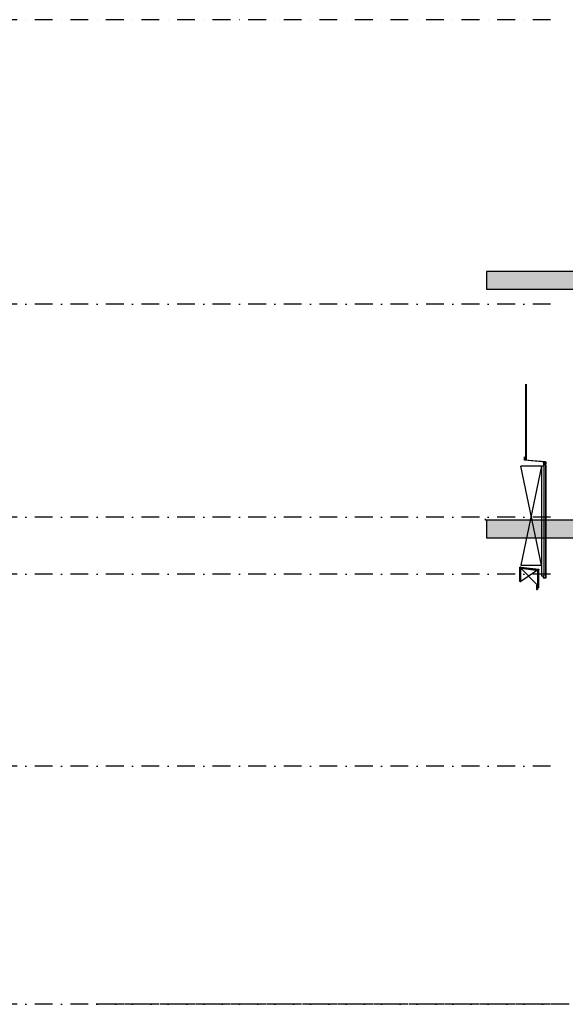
# Model space of a CAD drawing. Extents: x 0 to 317513, y 0 to 193913.
# Tile 43 of 69: x 224762 to 232433, y 92446 to 106296. Entities that reach past the tile are written whole.
import ezdxf

# ---------------------------------------------------------------- set-up
doc = ezdxf.new("R2010")
doc.units = 0
doc.header["$LTSCALE"] = 20
doc.header["$MEASUREMENT"] = 0
doc.linetypes.add('DASHDOT', pattern=[25, 12.5, -6.25, 0, -6.25])
doc.linetypes.add('DD1', pattern=[2.66667, 1.66667, -0.5, 0, -0.5])
for name, color, linetype in [('A--01A1_ACEER', 1, 'CONTINUOUS'), ('A--A23--_F--3-', 9, 'CONTINUOUS'), ('A--A30--_F--3-', 9, 'CONTINUOUS'), ('A--L$1A-_RASTER_NR_02', 21, 'CONTINUOUS'), ('A--L21--_F-23-', 4, 'CONTINUOUS'), ('A--L23--', 7, 'CONTINUOUS'), ('A--L23--_F--3-', 7, 'CONTINUOUS'), ('A--L28D1_KONSTRUKTIES', 1, 'CONTINUOUS'), ('A--L30--', 7, 'CONTINUOUS'), ('A--L30--_F123-', 7, 'CONTINUOUS'), ('A--L31D1_BUITENKOZIJN', 1, 'CONTINUOUS'), ('STRAMIEN', 8, 'DD1')]:
    doc.layers.add(name, color=color, linetype=linetype)

# ---------------------------------------------------------------- blocks, each defined once
blk = doc.blocks.new('*U548')
at = {"layer": 'A--L23--_F--3-', "color": 2, "linetype": 'Continuous'}
blk.add_lwpolyline([(0, 0), (0, -20), (-9849, -20), (-9849, 0)], dxfattribs=at)
blk = doc.blocks.new('*U656')
at = {"layer": 'A--A30--_F--3-', "linetype": 'Continuous'}
h = blk.add_hatch(dxfattribs=at)
h.set_pattern_fill('ALFALINE', color=256, scale=4, angle=225, style=0)
h.set_pattern_definition([(270, (0, 0), (4, -9e-16), [])])
h.paths.add_polyline_path([(0, 0), (-8, 0), (-8, 202), (0, 202), (8, 202), (8, 0)])
at = {"layer": 'A--L30--_F123-', "color": 1, "linetype": 'Continuous'}
for points in [[(0, 0), (-8, 0), (-8, 202), (0, 202)], [(0, 0), (8, 0), (8, 202), (0, 202)]]:
    blk.add_lwpolyline(points, dxfattribs=at)
blk = doc.blocks.new('A$C6A112B06')
at = {"layer": 'A--L$1A-_RASTER_NR_02', "color": 3}
for p, q in [((-10, 1592), (-10, 1630)), ((10, 1590), (-8, 1590)), ((-7, 1595), (-7, 1630)), ((13, 1593), (-5, 1593))]:
    blk.add_line(p, q, dxfattribs=at)
for points in [[(15, 1591), (15, 2, -0.414214), (13, 0), (-13, 0, -0.414214), (-15, 2), (-15, 20)], [(12, 1588), (12, 5, -0.414214), (10, 3), (-10, 3, -0.414214), (-12, 5), (-12, 20)]]:
    blk.add_lwpolyline(points, format="xyb", dxfattribs=at)
for points in [[(-10, 1630), (-7, 1630)], [(-15, 20), (-12, 20)]]:
    blk.add_lwpolyline(points, dxfattribs=at)
for centre, start, end in [((-8, 1592), 180, 270), ((-5, 1595), 180, 270), ((10, 1588), 0, 90), ((13, 1591), 0, 90)]:
    blk.add_arc(centre, 2, start, end, dxfattribs=at)
blk = doc.blocks.new('A$C2EB12FBE')
at = {"layer": 'A--01A1_ACEER'}
for points in [[(305, 314), (16, 1706)], [(305, 1706), (16, 314)], [(305, 1706), (16, 1706)], [(305, 1706), (305, 165), (335, 165), (335, 165), (345, 165), (345, 1706)], [(345, 1706), (305, 1706)], [(16, 314), (305, 314)]]:
    blk.add_lwpolyline(points, dxfattribs=at)
at = {"layer": 'A--A30--_F--3-', "linetype": 'Continuous'}
for p, q in [((267, 254), (15, 284)), ((267, 250), (15, 280)), ((266, 246), (15, 276)), ((254, -3), (254, 244)), ((258, -3), (258, 243)), ((262, -3), (262, 243)), ((239, -26), (239, 32)), ((243, -27), (243, 32)), ((247, -28), (247, 32))]:
    blk.add_line(p, q, dxfattribs=at)
at = {"layer": 'A--L$1A-_RASTER_NR_02', "color": 3}
for points in [[(90, 2862), (90, 1803, -0.414214), (88, 1801), (73, 1801)], [(73, 1801), (73, 1804), (85, 1804, 0.414214), (87, 1806), (87, 2862)]]:
    blk.add_lwpolyline(points, format="xyb", dxfattribs=at)
at = {"layer": 'A--L21--_F-23-'}
blk.add_lwpolyline([(363, 1738), (363, 1768), (66, 1794), (66, 1840), (68, 1839), (68, 1796), (365, 1770), (365, 1737), (363, 1738)], close=True, dxfattribs=at)
at = {"layer": 'A--L30--_F123-', "color": 1, "linetype": 'Continuous'}
for points in [[(15, 280), (15, 288), (268, 257), (267, 250)], [(15, 280), (15, 273), (266, 242), (267, 250)], [(258, 243), (251, 244), (251, -3), (258, -3)], [(258, 243), (266, 242), (266, -3), (258, -3)], [(243, 32), (236, 32), (236, -26), (243, -27)], [(243, 32), (251, 32), (251, -28), (243, -27)]]:
    blk.add_lwpolyline(points, dxfattribs=at)
at = {"layer": 'A--L31D1_BUITENKOZIJN'}
for p, q in [((15, 273), (251, 32)), ((251, 244), (15, 86))]:
    blk.add_line(p, q, dxfattribs=at)
at = {"layer": 'A--L$1A-_RASTER_NR_02'}
blk.add_blockref('A$C6A112B06', (350, 133), dxfattribs=at)
at = {"layer": 'A--L30--'}
blk.add_blockref('*U656', (8, 86), dxfattribs=at)

msp = doc.modelspace()

# ---------------------------------------------------------------- hatches: boundary and pattern name
at = {"layer": 'A--A23--_F--3-'}
h = msp.add_hatch(dxfattribs=at)
h.set_pattern_fill('ALFABET', color=256, scale=20, angle=1, style=0, pattern_type=2)
h.set_pattern_definition([(46, (158600.63, 7000), (-86.32078, 83.359), []), (51, (158600.63, 7000), (143.64922, -10.04493), [15, -165]), (356, (158600.63, 7000), (-30.37155, 149.9312), [12, -132]), (101.4514, (158612.6, 6999.16), (113.27778, 139.88618), [12.74804, -140.22842]), (47.1842, (158599.93, 7040), (213.99344, -29.37358), [22.5, -247.5]), (97.6356, (158617.76, 7037.55), (183.50393, 198.05632), [19.12206, -210.3426]), (352.1842, (158599.93, 7040), (183.50378, 198.05647), [18, -198]), (22, (158620.1, 7030.34), (120.76856, -78.42802), [15, -165]), (327, (158620.1, 7030.34), (46.12453, 145.8572), [12, -132]), (72.4514, (158630.16, 7023.81), (166.89315, 67.42906), [12.74804, -140.22842]), (38.5, (158600.63, 7000), (1.26964, 66.611074), [0, -130.4, 0, -134, 0, -132.5]), (8.5, (158600.63, 7000), (51.229207, 79.788568), [0, -76.4, 0, -127.4, 0, -50.5]), (328.5, (158556.034, 6999.22), (106.826954, -2.64699), [0, -50, 0, -156, 0, -207]), (318.5, (158536.04, 6998.87), (116.270055, 22.05355), [0, -65, 0, -103.6, 0, -147]), (318.5, (158536.04, 6998.87), (116.270055, 22.05355), [0, -65, 0, -103.6, 0, -147])])
h.paths.add_polyline_path([(231323.65, 102505.9), (241263.33, 102505.9), (241263.28, 102755.9), (231323.65, 102755.9)])
h = msp.add_hatch(dxfattribs=at)
h.set_pattern_fill('ALFABET', color=256, scale=20, angle=1, style=0, pattern_type=2)
h.set_pattern_definition([(46, (158600.63, 3500), (-86.32078, 83.359), []), (51, (158600.63, 3500), (143.64922, -10.04493), [15, -165]), (356, (158600.63, 3500), (-30.37155, 149.9312), [12, -132]), (101.4514, (158612.6, 3499.16), (113.27778, 139.88618), [12.74804, -140.22842]), (47.1842, (158599.93, 3540), (213.99344, -29.37358), [22.5, -247.5]), (97.6356, (158617.76, 3537.55), (183.50393, 198.05632), [19.12206, -210.3426]), (352.1842, (158599.93, 3540), (183.50378, 198.05647), [18, -198]), (22, (158620.1, 3530.34), (120.76856, -78.42802), [15, -165]), (327, (158620.1, 3530.34), (46.12453, 145.8572), [12, -132]), (72.4514, (158630.16, 3523.81), (166.89315, 67.42906), [12.74804, -140.22842]), (38.5, (158600.63, 3500), (1.26964, 66.611074), [0, -130.4, 0, -134, 0, -132.5]), (8.5, (158600.63, 3500), (51.229207, 79.788568), [0, -76.4, 0, -127.4, 0, -50.5]), (328.5, (158556.034, 3499.22), (106.826954, -2.64699), [0, -50, 0, -156, 0, -207]), (318.5, (158536.04, 3498.87), (116.270055, 22.05355), [0, -65, 0, -103.6, 0, -147]), (318.5, (158536.04, 3498.87), (116.270055, 22.05355), [0, -65, 0, -103.6, 0, -147])])
h.paths.add_polyline_path([(231323.65, 99005.9), (241263.33, 99005.9), (241263.28, 99255.9), (231323.65, 99255.9)])

# ---------------------------------------------------------------- linework, layer by layer
at = {"layer": 'A--L21--_F-23-', "linetype": 'Continuous'}
for points in [[(231323.65, 102505.9), (241263.33, 102505.9), (241263.28, 102755.9), (231323.65, 102755.9)], [(231323.65, 99005.9), (241263.33, 99005.9), (241263.28, 99255.9), (231323.65, 99255.9)]]:
    msp.add_lwpolyline(points, close=True, dxfattribs=at)
at = {"layer": 'STRAMIEN', "linetype": 'DASHDOT'}
for p, q in [((232225.64, 106295.9), (153920.77, 106295.9)), ((232225.64, 102295.9), (154613.05, 102295.9)), ((232225.64, 99295.9), (154278.59, 99295.9)), ((232225.64, 98495.9), (154278.59, 98495.9)), ((232225.64, 95795.9), (154278.59, 95795.9)), ((232225.64, 92445.9), (154613.05, 92445.9)), ((259491.63, 92445.9), (225834.97, 92445.9))]:
    msp.add_line(p, q, dxfattribs=at)

# ---------------------------------------------------------------- block references
at = {"layer": 'A--L23--'}
msp.add_blockref('*U548', (241160.81, 99275.9), dxfattribs=at)
at = {"layer": 'A--L28D1_KONSTRUKTIES'}
msp.add_blockref('A$C2EB12FBE', (231791.89, 98307.88), dxfattribs=at)

doc.saveas('drawing.dxf')
